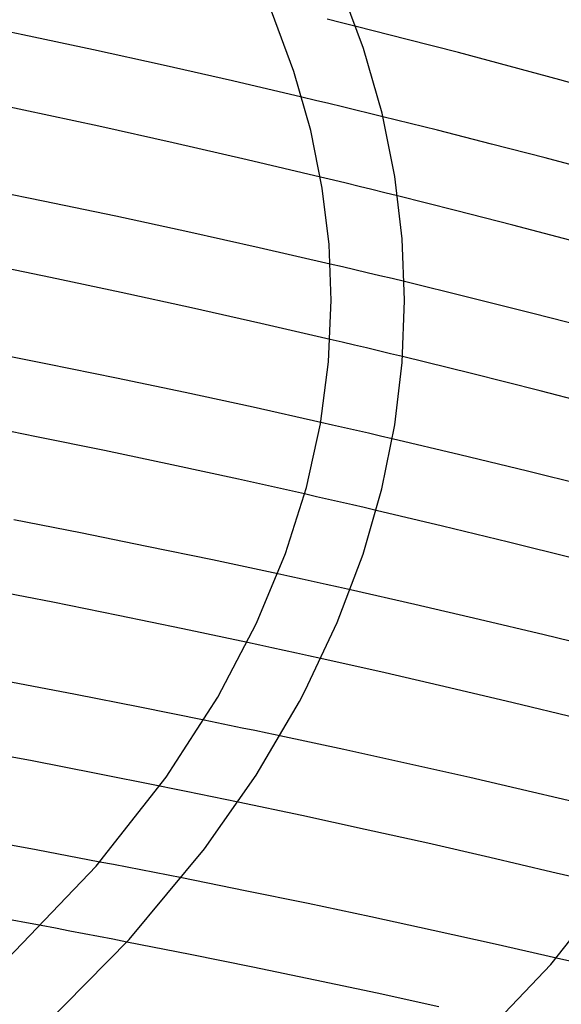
# Model space of a CAD drawing. Header units: millimetres. Extents: x -470 to 470, y -236 to 403.
# Tile 89 of 107: x 143 to 173, y 228 to 282. Entities that reach past the tile are written whole.
import ezdxf

# ---------------------------------------------------------------- set-up
doc = ezdxf.new("R2010")
doc.units = ezdxf.units.MM
doc.layers.add('HIDDEN', color=7, linetype='Continuous')
doc.layers.add('THICK', color=7, linetype='Continuous')

msp = doc.modelspace()

# ---------------------------------------------------------------- linework, layer by layer
at = {"layer": 'HIDDEN'}
for p, q in [((160.563, 281.866), (159.772, 282.063)), ((161.353, 281.668), (160.563, 281.866)), ((159.136, 277.633), (158.4, 277.808)), ((159.872, 277.457), (159.136, 277.633)), ((160.609, 277.279), (159.872, 277.457)), ((161.345, 277.101), (160.609, 277.279)), ((162.082, 276.921), (161.345, 277.101)), ((162.818, 276.741), (162.082, 276.921)), ((160.115, 273.288), (159.412, 273.457)), ((160.817, 273.118), (160.115, 273.288)), ((161.518, 272.947), (160.817, 273.118)), ((162.219, 272.775), (161.518, 272.947)), ((162.919, 272.603), (162.219, 272.775)), ((163.618, 272.43), (162.919, 272.603)), ((160.621, 268.561), (159.949, 268.718)), ((161.293, 268.402), (160.621, 268.561)), ((161.966, 268.243), (161.293, 268.402)), ((162.64, 268.083), (161.966, 268.243)), ((163.314, 267.922), (162.64, 268.083)), ((163.988, 267.759), (163.314, 267.922)), ((160.601, 264.458), (159.941, 264.613)), ((161.26, 264.302), (160.601, 264.458)), ((161.918, 264.146), (161.26, 264.302)), ((162.576, 263.989), (161.918, 264.146)), ((163.233, 263.831), (162.576, 263.989)), ((163.89, 263.672), (163.233, 263.831)), ((160.076, 259.945), (159.426, 260.092)), ((160.724, 259.797), (160.076, 259.945)), ((161.374, 259.649), (160.724, 259.797)), ((162.025, 259.499), (161.374, 259.649)), ((162.677, 259.348), (162.025, 259.499)), ((163.329, 259.196), (162.677, 259.348)), ((159.201, 256.042), (158.549, 256.19)), ((159.852, 255.894), (159.201, 256.042)), ((160.503, 255.745), (159.852, 255.894)), ((161.153, 255.595), (160.503, 255.745)), ((161.803, 255.445), (161.153, 255.595)), ((162.452, 255.294), (161.803, 255.445)), ((157.752, 251.688), (157.091, 251.832)), ((158.412, 251.545), (157.752, 251.688)), ((159.072, 251.4), (158.412, 251.545)), ((159.73, 251.255), (159.072, 251.4)), ((160.387, 251.11), (159.73, 251.255)), ((161.043, 250.964), (160.387, 251.11)), ((156.1, 247.954), (155.43, 248.098)), ((156.769, 247.809), (156.1, 247.954)), ((157.437, 247.664), (156.769, 247.809)), ((158.103, 247.518), (157.437, 247.664)), ((158.769, 247.371), (158.103, 247.518)), ((159.434, 247.224), (158.769, 247.371)), ((153.763, 243.723), (153.072, 243.865)), ((154.452, 243.581), (153.763, 243.723)), ((155.142, 243.438), (154.452, 243.581)), ((155.83, 243.294), (155.142, 243.438)), ((156.517, 243.15), (155.83, 243.294)), ((157.204, 243.006), (156.517, 243.15)), ((151.374, 240.129), (150.659, 240.273)), ((152.087, 239.983), (151.374, 240.129)), ((152.8, 239.837), (152.087, 239.983)), ((153.512, 239.691), (152.8, 239.837)), ((154.223, 239.543), (153.512, 239.691)), ((154.933, 239.395), (154.223, 239.543)), ((148.133, 235.994), (147.386, 236.137)), ((148.879, 235.85), (148.133, 235.994)), ((149.624, 235.705), (148.879, 235.85)), ((150.369, 235.56), (149.624, 235.705)), ((151.114, 235.414), (150.369, 235.56)), ((151.857, 235.267), (151.114, 235.414)), ((144.97, 232.525), (144.189, 232.672)), ((145.751, 232.377), (144.97, 232.525)), ((146.531, 232.228), (145.751, 232.377)), ((147.311, 232.079), (146.531, 232.228)), ((148.09, 231.928), (147.311, 232.079)), ((148.869, 231.777), (148.09, 231.928)), ((172.999, 230.739), (172.275, 230.905))]:
    msp.add_line(p, q, dxfattribs=at)
at = {"layer": 'THICK'}
for p, q in [((161.766, 280.463), (160.427, 284.06)), ((157.966, 279.217), (156.748, 282.49)), ((143.202, 281.202), (139.336, 282)), ((164.146, 280.959), (161.353, 281.668)), ((147.038, 280.384), (143.202, 281.202)), ((166.927, 280.237), (164.146, 280.959)), ((150.842, 279.549), (147.038, 280.384)), ((162.77, 276.94), (161.766, 280.463)), ((169.696, 279.503), (166.927, 280.237)), ((154.613, 278.694), (150.842, 279.549)), ((158.882, 275.998), (157.966, 279.217)), ((172.451, 278.758), (169.696, 279.503)), ((158.4, 277.808), (154.613, 278.694)), ((175.192, 278.001), (172.451, 278.758)), ((143.242, 277.106), (139.11, 277.964)), ((147.337, 276.226), (143.242, 277.106)), ((163.464, 273.482), (162.77, 276.94)), ((165.785, 276.004), (162.818, 276.741)), ((151.391, 275.326), (147.337, 276.226)), ((159.514, 272.849), (158.882, 275.998)), ((168.735, 275.256), (165.785, 276.004)), ((155.412, 274.404), (151.391, 275.326)), ((171.657, 274.499), (168.735, 275.256)), ((159.412, 273.457), (155.412, 274.404)), ((174.54, 273.738), (171.657, 274.499)), ((163.867, 270.098), (163.464, 273.482)), ((144.303, 272.152), (140.318, 272.96)), ((159.88, 269.781), (159.514, 272.849)), ((148.26, 271.324), (144.303, 272.152)), ((166.764, 271.639), (163.618, 272.43)), ((169.895, 270.833), (166.764, 271.639)), ((152.185, 270.476), (148.26, 271.324)), ((156.075, 269.609), (152.185, 270.476)), ((173.011, 270.013), (169.895, 270.833)), ((164, 266.741), (163.867, 270.098)), ((159.949, 268.718), (156.075, 269.609)), ((160, 266.737), (159.88, 269.781)), ((144.693, 267.987), (140.803, 268.783)), ((148.554, 267.171), (144.693, 267.987)), ((167.494, 266.903), (163.988, 267.759)), ((152.381, 266.337), (148.554, 267.171)), ((159.855, 263.392), (160, 266.741)), ((163.865, 263.352), (164, 266.737)), ((170.987, 266.028), (167.494, 266.903)), ((156.172, 265.485), (152.381, 266.337)), ((174.448, 265.141), (170.987, 266.028)), ((159.941, 264.613), (156.172, 265.485)), ((144.533, 263.271), (140.748, 264.021)), ((167.649, 262.75), (163.89, 263.672)), ((148.297, 262.502), (144.533, 263.271)), ((159.413, 260.019), (159.855, 263.392)), ((163.457, 259.948), (163.865, 263.352)), ((152.036, 261.716), (148.297, 262.502)), ((171.387, 261.808), (167.649, 262.75)), ((175.104, 260.844), (171.387, 261.808)), ((155.747, 260.912), (152.036, 261.716)), ((159.426, 260.092), (155.747, 260.912)), ((143.947, 259.309), (140.233, 260.046)), ((158.643, 256.535), (159.413, 260.019)), ((162.753, 256.463), (163.457, 259.948)), ((147.639, 258.553), (143.947, 259.309)), ((167.006, 258.326), (163.329, 259.196)), ((151.306, 257.781), (147.639, 258.553)), ((170.689, 257.43), (167.006, 258.326)), ((154.944, 256.993), (151.306, 257.781)), ((158.549, 256.19), (154.944, 256.993)), ((174.359, 256.515), (170.689, 257.43)), ((157.512, 252.945), (158.643, 256.535)), ((161.735, 252.915), (162.753, 256.463)), ((166.062, 254.442), (162.452, 255.294)), ((146.337, 254.064), (142.712, 254.776)), ((169.656, 253.572), (166.062, 254.442)), ((149.943, 253.336), (146.337, 254.064)), ((153.529, 252.592), (149.943, 253.336)), ((173.232, 252.682), (169.656, 253.572)), ((155.936, 249.149), (157.512, 252.945)), ((160.329, 249.181), (161.735, 252.915)), ((157.091, 251.832), (153.529, 252.592)), ((144.826, 250.286), (141.252, 250.984)), ((164.55, 250.173), (161.043, 250.964)), ((148.382, 249.572), (144.826, 250.286)), ((168.064, 249.357), (164.55, 250.173)), ((151.918, 248.843), (148.382, 249.572)), ((153.819, 245.114), (155.936, 249.149)), ((158.587, 245.479), (160.329, 249.181)), ((171.595, 248.515), (168.064, 249.357)), ((155.43, 248.098), (151.918, 248.843)), ((175.127, 247.651), (171.595, 248.515)), ((162.946, 246.436), (159.434, 247.224)), ((166.44, 245.63), (162.946, 246.436)), ((146.065, 245.261), (142.538, 245.935)), ((149.576, 244.57), (146.065, 245.261)), ((158.276, 244.89), (158.587, 245.479)), ((169.918, 244.808), (166.44, 245.63)), ((151.008, 240.76), (153.819, 245.114)), ((155.913, 240.87), (158.276, 244.89)), ((173.381, 243.969), (169.918, 244.808)), ((153.072, 243.865), (149.576, 244.57)), ((160.678, 242.263), (157.204, 243.006)), ((143.709, 241.641), (140.213, 242.301)), ((164.127, 241.507), (160.678, 242.263)), ((147.192, 240.965), (143.709, 241.641)), ((167.548, 240.737), (164.127, 241.507)), ((150.659, 240.273), (147.192, 240.965)), ((147.198, 235.918), (151.008, 240.76)), ((153.1, 236.849), (155.913, 240.87)), ((170.971, 239.946), (167.548, 240.737)), ((174.411, 239.13), (170.971, 239.946)), ((158.4, 238.662), (154.933, 239.395)), ((161.842, 237.915), (158.4, 238.662)), ((165.256, 237.155), (161.842, 237.915)), ((143.915, 236.792), (140.435, 237.432)), ((168.648, 236.381), (165.256, 237.155)), ((147.386, 236.137), (143.915, 236.792)), ((148.989, 231.908), (153.1, 236.849)), ((172.025, 235.59), (168.648, 236.381)), ((171.969, 230.547), (176.439, 236.225)), ((141.949, 230.436), (147.198, 235.918)), ((175.388, 234.784), (172.025, 235.59)), ((155.311, 234.574), (151.857, 235.267)), ((158.748, 233.867), (155.311, 234.574)), ((162.164, 233.147), (158.748, 233.867)), ((144.189, 232.672), (140.724, 233.313)), ((165.558, 232.413), (162.164, 233.147)), ((168.928, 231.666), (165.558, 232.413)), ((144.238, 227.093), (148.989, 231.908)), ((152.304, 231.1), (148.869, 231.777)), ((172.275, 230.905), (168.928, 231.666)), ((155.723, 230.408), (152.304, 231.1)), ((159.124, 229.702), (155.723, 230.408)), ((165.834, 224.141), (171.969, 230.547)), ((162.502, 228.983), (159.124, 229.702)), ((165.857, 228.251), (162.502, 228.983))]:
    msp.add_line(p, q, dxfattribs=at)

doc.saveas('drawing.dxf')
